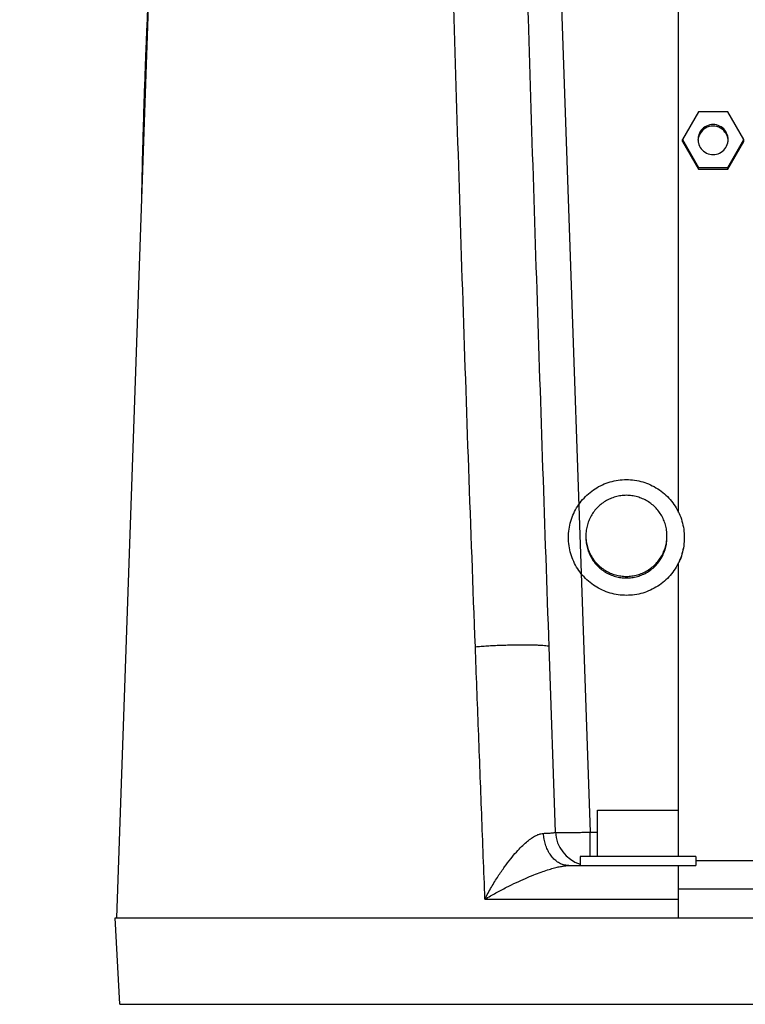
# Model space of a CAD drawing. Extents: x 0 to 594, y 0 to 420.
# Tile 30 of 57: x 514 to 525, y 178 to 192. Entities that reach past the tile are written whole.
import ezdxf

# ---------------------------------------------------------------- set-up
doc = ezdxf.new("R2010")
doc.units = 0
doc.header["$LTSCALE"] = 32.67
doc.layers.get('0').update_dxf_attribs({"linetype": 'CONTINUOUS'})
doc.layers.add('DRIV_DIM', color=7, linetype='CONTINUOUS')
doc.styles.get("Standard").update_dxf_attribs({"font": 'txt', "width": 0.8})
doc.dimstyles.new('DIMSTYLE_1', dxfattribs={"dimtxt": 3.8, "dimasz": 1.8, "dimexe": 0.18, "dimexo": 0.0625, "dimgap": 0.09, "dimtad": 1, "dimdec": 3, "dimlfac": 6, "dimtxsty": 'STANDARD', "dimblk": 'OPEN', "dimblk1": 'OPEN', "dimblk2": 'OPEN', "dimcen": 0.09, "dimazin": 3, "dimtp": 0.001, "dimtm": 0.001, "dimtfac": 1, "dimtdec": 3, "dimtofl": 0, "dimtmove": 0, "dimatfit": 3, "dimtolj": 1})

# ---------------------------------------------------------------- blocks, each defined once
blk = doc.blocks.new('_OPEN')
at = {"color": 0, "linetype": 'BYBLOCK'}
for p, q in [((0, 0), (-1, 0.342)), ((-1, -0.342), (0, 0)), ((-1, 0), (0, 0))]:
    blk.add_line(p, q, dxfattribs=at)
blk = doc.blocks.new('*D10')
at = {"layer": 'DRIV_DIM', "color": 2, "linetype": 'CONTINUOUS'}
for p, q in [((519.47, 204.313), (501.152, 204.313)), ((503.152, 204.313), (503.152, 185.646)), ((503.152, 166.98), (503.152, 185.646)), ((519.255, 166.98), (501.152, 166.98))]:
    blk.add_line(p, q, dxfattribs=at)
at = {"layer": 'DRIV_DIM', "color": 2, "linetype": 'CONTINUOUS', "xscale": 1.8, "yscale": 1.8, "zscale": 1.8}
for p, rotation in [((503.152, 204.313), 90), ((503.152, 166.98), 270)]:
    blk.add_blockref('_OPEN', p, dxfattribs=dict(at, rotation=rotation))

msp = doc.modelspace()

# ---------------------------------------------------------------- linework, layer by layer
at = {"color": 7, "linetype": 'CONTINUOUS'}
for p, q in [((515.75515, 179.31295), (516.50047, 200.65606)), ((523.83848, 185.14473), (523.83848, 192.74701)), ((524.12443, 190.90864), (523.89348, 190.50889)), ((524.54588, 190.90864), (524.12443, 190.90864)), ((524.77682, 190.50889), (524.54588, 190.90864)), ((523.89348, 190.48097), (523.89348, 190.50889)), ((523.89348, 190.50889), (524.12443, 190.10913)), ((523.89348, 190.48097), (524.12443, 190.08121)), ((524.54588, 190.10913), (524.77682, 190.50889)), ((524.54588, 190.08121), (524.77682, 190.48097)), ((524.77682, 190.48097), (524.77682, 190.50889)), ((524.12443, 190.08121), (524.12443, 190.10913)), ((524.12443, 190.10913), (524.54588, 190.10913)), ((524.12443, 190.08121), (524.54588, 190.08121)), ((524.54588, 190.08121), (524.54588, 190.10913)), ((523.83848, 180.19629), (523.83848, 184.41876)), ((522.06952, 180.5455), (521.97638, 183.21275)), ((522.67182, 180.19629), (522.67182, 180.86295)), ((522.67183, 180.86295), (523.83848, 180.86295)), ((522.42182, 180.19629), (522.42182, 180.06295)), ((524.08848, 180.19629), (522.42182, 180.19629)), ((524.08848, 180.19629), (524.08848, 180.06295)), ((522.26166, 180.06295), (524.08848, 180.06295)), ((523.83848, 179.31295), (523.83848, 180.06295)), ((523.83848, 179.72962), (532.67182, 179.72962)), ((515.79635, 178.06735), (515.73107, 179.31295)), ((515.73109, 179.31295), (540.77922, 179.31295))]:
    msp.add_line(p, q, dxfattribs=at)
at = {"color": 9, "linetype": 'CONTINUOUS'}
for p, q in [((521.93008, 198.84784), (522.56922, 180.5455)), ((516.19789, 191.99135), (516.18464, 191.99135)), ((522.56922, 180.19629), (522.56922, 180.5455)), ((522.56922, 180.5455), (522.67182, 180.5455)), ((532.42182, 180.13175), (524.08848, 180.13175)), ((521.05278, 179.5804), (523.83848, 179.5804)), ((515.79635, 178.06735), (540.71395, 178.06735))]:
    msp.add_line(p, q, dxfattribs=at)
at = {"color": 7, "linetype": 'CONTINUOUS'}
msp.add_arc((522.56922, 180.56295), 0.5, 182, 252.846152, dxfattribs=at)
at = {"color": 9, "linetype": 'CONTINUOUS'}
for points, knots in [([(520.91455, 183.21275), (520.84938, 184.9235), (520.72729, 188.36976), (520.56864, 193.57701), (520.47897, 197.07353), (520.43801, 198.8343)], [0, 0, 0, 0, 0.32862041, 0.66192614, 1, 1, 1, 1]), ([(521.97638, 183.21275), (521.9166, 184.92466), (521.79997, 188.37299), (521.63442, 193.58277), (521.53023, 197.08067), (521.47949, 198.84204)], [0, 0, 0, 0, 0.32863142, 0.66194007, 1, 1, 1, 1]), ([(520.91455, 183.21275), (520.94211, 183.21511), (520.99951, 183.21956), (521.08837, 183.22532), (521.18201, 183.23034), (521.27841, 183.23449), (521.37549, 183.23769), (521.47116, 183.23988), (521.56337, 183.241), (521.65011, 183.24105), (521.72955, 183.24), (521.79987, 183.23794), (521.85989, 183.23481), (521.90746, 183.23107), (521.94381, 183.22598), (521.96387, 183.22185), (521.97626, 183.21603), (521.97638, 183.21275)], [0, 0, 0, 0, 0.07783642, 0.16193521, 0.25049624, 0.34162143, 0.43335657, 0.52373409, 0.61081614, 0.69273706, 0.76774469, 0.83424004, 0.89081536, 0.93629321, 0.96977662, 0.99076905, 1, 1, 1, 1]), ([(521.05278, 179.5804), (521.03724, 179.9891), (521.00635, 180.80136), (520.96027, 182.01214), (520.92973, 182.81422), (520.91455, 183.21275)], [0, 0, 0, 0, 0.33755129, 0.67085097, 1, 1, 1, 1]), ([(521.05278, 179.5804), (521.08258, 179.6389), (521.14356, 179.75077), (521.23875, 179.90611), (521.33168, 180.04216), (521.41937, 180.15791), (521.50114, 180.25495), (521.57654, 180.33474), (521.64532, 180.39864), (521.7073, 180.44792), (521.76253, 180.48401), (521.81137, 180.50848), (521.8545, 180.5229), (521.88185, 180.52688), (521.89441, 180.52724)], [0, 0, 0, 0, 0.15150283, 0.29384222, 0.42024844, 0.53155037, 0.62881208, 0.71295097, 0.78471583, 0.8452852, 0.89544648, 0.9367295, 0.9709926, 1, 1, 1, 1]), ([(521.89441, 180.52724), (521.91169, 180.52774), (521.94347, 180.52885), (521.98705, 180.53121), (522.02114, 180.5338), (522.04719, 180.5372), (522.06071, 180.53977), (522.06959, 180.54342), (522.06952, 180.5455)], [0, 0, 0, 0, 0.29216637, 0.53843812, 0.73495741, 0.87766098, 0.96466153, 1, 1, 1, 1]), ([(522.26166, 180.06295), (522.24118, 180.06295), (522.19961, 180.06772), (522.13952, 180.08879), (522.08305, 180.12307), (522.03177, 180.16944), (521.98698, 180.22654), (521.94984, 180.29277), (521.92129, 180.36633), (521.90208, 180.44521), (521.89586, 180.4997), (521.89441, 180.52724)], [0, 0, 0, 0, 0.09463039, 0.19139033, 0.2920522, 0.39779322, 0.50911363, 0.62587332, 0.74739075, 0.87256475, 1, 1, 1, 1]), ([(522.06952, 180.5455), (522.06976, 180.53857), (522.09479, 180.54323), (522.11649, 180.53868), (522.15244, 180.53905), (522.19415, 180.53813), (522.24447, 180.53833), (522.30106, 180.5388), (522.3632, 180.53981), (522.4295, 180.54126), (522.49865, 180.54316), (522.54553, 180.54468), (522.56922, 180.5455)], [0, 0, 0, 0, 0.04158773, 0.09156122, 0.15993979, 0.24536786, 0.34612599, 0.46017627, 0.58520737, 0.71868305, 0.85789443, 1, 1, 1, 1]), ([(521.05278, 179.5804), (521.10454, 179.61102), (521.20722, 179.66951), (521.35848, 179.74926), (521.50086, 179.81894), (521.63126, 179.87803), (521.74954, 179.92742), (521.85573, 179.96786), (521.94999, 180.00007), (522.03249, 180.02473), (522.1037, 180.0426), (522.16443, 180.0545), (522.21588, 180.06127), (522.24733, 180.06295), (522.26166, 180.06295)], [0, 0, 0, 0, 0.13759016, 0.27031872, 0.3911775, 0.5002137, 0.59783662, 0.68440436, 0.76013589, 0.82570357, 0.88134306, 0.92805591, 0.96720928, 1, 1, 1, 1])]:
    msp.add_open_spline(points, degree=3, knots=knots, dxfattribs=at)
at = {"color": 7, "linetype": 'CONTINUOUS'}
for points, knots in [([(516.19311, 192.18754), (516.19691, 192.27165), (516.20472, 192.4376), (516.21705, 192.68027), (516.22576, 192.83881), (516.23014, 192.91552)], [0, 0, 0, 0, 0.34648623, 0.6837798, 1, 1, 1, 1]), ([(516.18464, 191.99135), (516.18554, 192.01328), (516.18737, 192.05702), (516.19019, 192.12242), (516.19212, 192.16589), (516.19311, 192.18754)], [0, 0, 0, 0, 0.33534975, 0.66878315, 1, 1, 1, 1]), ([(516.13109, 190.41101), (516.13269, 190.47324), (516.13613, 190.59859), (516.14179, 190.78786), (516.1479, 190.97953), (516.15437, 191.17361), (516.16118, 191.37073), (516.1684, 191.57221), (516.17613, 191.77957), (516.18169, 191.91995), (516.18464, 191.99135)], [0, 0, 0, 0, 0.11810696, 0.23790813, 0.35925294, 0.48193178, 0.60632962, 0.73345213, 0.86443043, 1, 1, 1, 1]), ([(524.33515, 190.72542), (524.30301, 190.72542), (524.23782, 190.71064), (524.16001, 190.64851), (524.12392, 190.57369), (524.1185, 190.52509), (524.1185, 190.50889)], [0, 0, 0, 0, 0.28579271, 0.57152637, 0.85718639, 1, 1, 1, 1]), ([(524.33515, 190.70216), (524.29777, 190.70216), (524.22158, 190.68192), (524.14423, 190.6044), (524.12282, 190.53806), (524.11965, 190.50787)], [0, 0, 0, 0, 0.35680043, 0.71350675, 1, 1, 1, 1]), ([(524.5518, 190.50889), (524.5518, 190.52509), (524.54639, 190.57369), (524.51029, 190.64851), (524.43248, 190.71064), (524.36729, 190.72542), (524.33515, 190.72542)], [0, 0, 0, 0, 0.14281361, 0.42847363, 0.71420729, 1, 1, 1, 1]), ([(524.55065, 190.50787), (524.54749, 190.53806), (524.52608, 190.6044), (524.44873, 190.68192), (524.37254, 190.70216), (524.33515, 190.70216)], [0, 0, 0, 0, 0.28649325, 0.64319957, 1, 1, 1, 1]), ([(516.11219, 189.53769), (516.11373, 189.62553), (516.11724, 189.81189), (516.12347, 190.103), (516.1284, 190.30626), (516.13109, 190.41101)], [0, 0, 0, 0, 0.30172329, 0.64013856, 1, 1, 1, 1]), ([(524.1185, 190.50889), (524.1185, 190.49269), (524.12392, 190.44409), (524.16001, 190.36926), (524.23782, 190.30713), (524.30301, 190.29235), (524.33515, 190.29235)], [0, 0, 0, 0, 0.14281361, 0.42847363, 0.71420729, 1, 1, 1, 1]), ([(524.33515, 190.29235), (524.36729, 190.29235), (524.43248, 190.30713), (524.51029, 190.36926), (524.54639, 190.44409), (524.5518, 190.49269), (524.5518, 190.50889)], [0, 0, 0, 0, 0.28579271, 0.57152637, 0.85718639, 1, 1, 1, 1]), ([(522.25515, 184.78407), (522.25515, 184.82371), (522.26083, 184.903), (522.28619, 185.01951), (522.32788, 185.13122), (522.38506, 185.23587), (522.45655, 185.33132), (522.54091, 185.41562), (522.63642, 185.48708), (522.74113, 185.54422), (522.85292, 185.58588), (522.96947, 185.61123), (523.04885, 185.6169), (523.08848, 185.6169)], [0, 0, 0, 0, 0.09088167, 0.18176557, 0.27265372, 0.36354784, 0.45444913, 0.54535822, 0.63627512, 0.72719919, 0.81812921, 0.90906349, 1, 1, 1, 1]), ([(523.08848, 185.6169), (523.12812, 185.6169), (523.2075, 185.61123), (523.32405, 185.58588), (523.43584, 185.54422), (523.54055, 185.48708), (523.63606, 185.41562), (523.72042, 185.33132), (523.79191, 185.23587), (523.84909, 185.13122), (523.89078, 185.01951), (523.91614, 184.903), (523.92182, 184.82371), (523.92182, 184.78407)], [0, 0, 0, 0, 0.09093651, 0.18187079, 0.27280081, 0.36372488, 0.45464178, 0.54555087, 0.63645216, 0.72734628, 0.81823443, 0.90911833, 1, 1, 1, 1]), ([(523.08848, 185.39031), (523.06195, 185.39031), (523.0088, 185.38668), (522.93062, 185.37044), (522.85536, 185.34372), (522.78445, 185.307), (522.71921, 185.26097), (522.66084, 185.20649), (522.61044, 185.14458), (522.56894, 185.07638), (522.53712, 185.00317), (522.51557, 184.92632), (522.50651, 184.86042), (522.50515, 184.82061), (522.50515, 184.80734)], [0, 0, 0, 0, 0.08698277, 0.17396359, 0.26094066, 0.34791246, 0.43487786, 0.52183619, 0.60878732, 0.69573166, 0.78267009, 0.86960398, 0.95653499, 1, 1, 1, 1]), ([(523.67182, 184.80734), (523.67182, 184.82061), (523.67046, 184.86042), (523.6614, 184.92632), (523.63985, 185.00317), (523.60803, 185.07638), (523.56653, 185.14458), (523.51613, 185.20649), (523.45776, 185.26097), (523.39252, 185.307), (523.32161, 185.34372), (523.24635, 185.37044), (523.16817, 185.38668), (523.11502, 185.39031), (523.08848, 185.39031)], [0, 0, 0, 0, 0.04346501, 0.13039602, 0.21732991, 0.30426834, 0.39121268, 0.47816381, 0.56512214, 0.65208754, 0.73905934, 0.82603641, 0.91301723, 1, 1, 1, 1]), ([(523.08848, 183.95124), (523.04885, 183.95124), (522.96947, 183.95691), (522.85292, 183.98226), (522.74113, 184.02392), (522.63642, 184.08106), (522.54091, 184.15252), (522.45655, 184.23682), (522.38506, 184.33227), (522.32788, 184.43692), (522.28619, 184.54863), (522.26083, 184.66514), (522.25515, 184.74443), (522.25515, 184.78407)], [0, 0, 0, 0, 0.09093651, 0.18187079, 0.27280081, 0.36372488, 0.45464178, 0.54555087, 0.63645216, 0.72734628, 0.81823443, 0.90911833, 1, 1, 1, 1]), ([(522.50515, 184.80734), (522.50515, 184.79406), (522.50651, 184.75425), (522.51557, 184.68836), (522.53712, 184.6115), (522.56894, 184.53829), (522.61044, 184.4701), (522.66084, 184.40818), (522.71921, 184.3537), (522.78445, 184.30768), (522.85536, 184.27096), (522.93062, 184.24423), (523.0088, 184.22799), (523.06195, 184.22436), (523.08848, 184.22436)], [0, 0, 0, 0, 0.04346501, 0.13039602, 0.21732991, 0.30426834, 0.39121268, 0.47816381, 0.56512214, 0.65208754, 0.73905934, 0.82603641, 0.91301723, 1, 1, 1, 1]), ([(522.50515, 184.78407), (522.50515, 184.7708), (522.50651, 184.73098), (522.51557, 184.66509), (522.53712, 184.58823), (522.56894, 184.51502), (522.61044, 184.44683), (522.66084, 184.38492), (522.71921, 184.33044), (522.78445, 184.28441), (522.85536, 184.24769), (522.93062, 184.22096), (523.0088, 184.20472), (523.06195, 184.20109), (523.08848, 184.20109)], [0, 0, 0, 0, 0.04346501, 0.13039602, 0.21732991, 0.30426834, 0.39121268, 0.47816381, 0.56512214, 0.65208754, 0.73905934, 0.82603641, 0.91301723, 1, 1, 1, 1]), ([(523.08848, 184.22436), (523.11502, 184.22436), (523.16817, 184.22799), (523.24635, 184.24423), (523.32161, 184.27096), (523.39252, 184.30768), (523.45776, 184.3537), (523.51613, 184.40818), (523.56653, 184.4701), (523.60803, 184.53829), (523.63985, 184.6115), (523.6614, 184.68836), (523.67046, 184.75425), (523.67182, 184.79406), (523.67182, 184.80734)], [0, 0, 0, 0, 0.08698277, 0.17396359, 0.26094066, 0.34791246, 0.43487786, 0.52183619, 0.60878732, 0.69573166, 0.78267009, 0.86960398, 0.95653499, 1, 1, 1, 1]), ([(523.08848, 184.20109), (523.11502, 184.20109), (523.16817, 184.20472), (523.24635, 184.22096), (523.32161, 184.24769), (523.39252, 184.28441), (523.45776, 184.33044), (523.51613, 184.38492), (523.56653, 184.44683), (523.60803, 184.51502), (523.63985, 184.58823), (523.6614, 184.66509), (523.67046, 184.73098), (523.67182, 184.7708), (523.67182, 184.78407)], [0, 0, 0, 0, 0.08698277, 0.17396359, 0.26094066, 0.34791246, 0.43487786, 0.52183619, 0.60878732, 0.69573166, 0.78267009, 0.86960398, 0.95653499, 1, 1, 1, 1]), ([(523.92182, 184.78407), (523.92182, 184.74443), (523.91614, 184.66514), (523.89078, 184.54863), (523.84909, 184.43692), (523.79191, 184.33227), (523.72042, 184.23682), (523.63606, 184.15252), (523.54055, 184.08106), (523.43584, 184.02392), (523.32405, 183.98226), (523.2075, 183.95691), (523.12812, 183.95124), (523.08848, 183.95124)], [0, 0, 0, 0, 0.09088167, 0.18176557, 0.27265372, 0.36354784, 0.45444913, 0.54535822, 0.63627512, 0.72719919, 0.81812921, 0.90906349, 1, 1, 1, 1]), ([(523.92182, 184.77942), (523.92182, 184.73977), (523.91614, 184.66049), (523.89078, 184.54398), (523.86104, 184.46427), (523.84183, 184.42333), (523.83941, 184.41831)], [0, 0, 0, 0, 0.31840211, 0.636812, 0.95523682, 1, 1, 1, 1])]:
    msp.add_open_spline(points, degree=3, knots=knots, dxfattribs=at)

# ---------------------------------------------------------------- dimensions: what is measured, and where the dimension line sits
at = {"layer": 'DRIV_DIM', "color": 2, "linetype": 'CONTINUOUS'}
dim = msp.add_linear_dim(base=(503.1524, 204.31295), p1=(519.25515, 166.97962), p2=(519.46992, 204.31295), angle=90, text='(<>)', dimstyle='DIMSTYLE_1', dxfattribs=at)
dim.commit()
dim.dimension.update_dxf_attribs({"geometry": '*D10', "text_midpoint": (502.2024, 178.90512), "dimtype": 160})

doc.saveas('drawing.dxf')
